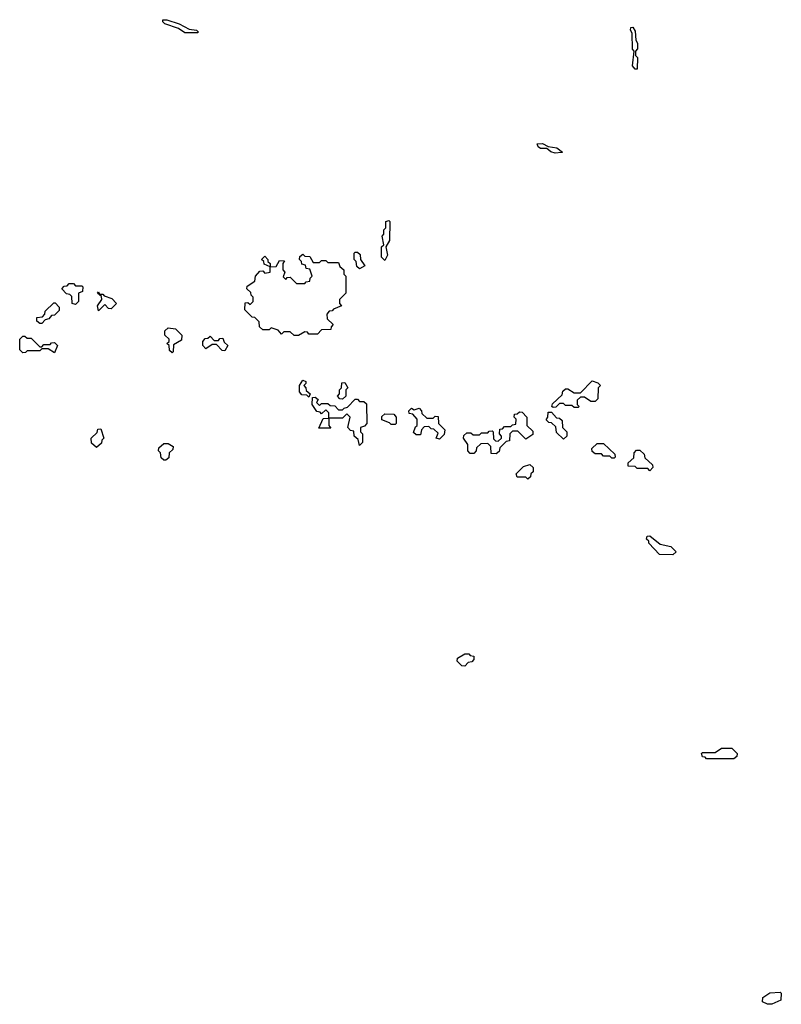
# Model space of a CAD drawing. Extents: x 2776963 to 2884430, y 684484 to 829250.
# Tile 214 of 256: x 2858250 to 2861870, y 792512 to 797195. Entities that reach past the tile are written whole.
import ezdxf

# ---------------------------------------------------------------- set-up
doc = ezdxf.new("R2010")
doc.units = 0

msp = doc.modelspace()

# ---------------------------------------------------------------- linework, layer by layer
at = {"layer": '0CON20XD'}
for points in [[(2859095, 797132.5), (2859035, 797132.5), (2859005, 797152.5), (2858940, 797175), (2858930, 797185), (2858930, 797195), (2858950, 797195), (2859007.5, 797175), (2859055, 797150), (2859090, 797145), (2859100, 797135), (2859095, 797132.5)], [(2861185, 796960), (2861175, 796960), (2861163.3, 796975), (2861170, 797045), (2861163.3, 797055), (2861161.7, 797131.7), (2861152.5, 797145), (2861155, 797157.5), (2861165, 797160), (2861175, 797140), (2861178.3, 797098.3), (2861186.4, 797083.6), (2861186.7, 797056.7), (2861177.5, 797045), (2861177.5, 797025), (2861186.7, 797015), (2861185, 796960)], [(2860795, 796560.8), (2860775, 796566.7), (2860755, 796582.5), (2860725, 796582.5), (2860715, 796590), (2860710, 796605), (2860734.2, 796605.8), (2860762.5, 796592.5), (2860802.5, 796585), (2860830, 796565), (2860825, 796563.3), (2860795, 796560.8)], [(2859985, 796050), (2859970, 796065), (2859970, 796115), (2859980, 796125), (2859972.5, 796165), (2859980, 796175), (2859980, 796195), (2859990, 796205), (2859990, 796235), (2860005, 796240), (2860010, 796235), (2860007.5, 796145), (2859990, 796115), (2859997.5, 796075), (2859985, 796050)], [(2859575, 795692.5), (2859555, 795692.5), (2859535, 795710), (2859505, 795710), (2859495, 795700), (2859478.3, 795718.3), (2859445, 795730), (2859435, 795720), (2859405, 795720), (2859390, 795735), (2859388.3, 795758.3), (2859368.3, 795778.3), (2859355, 795780), (2859320, 795815), (2859321.7, 795848.3), (2859335, 795850), (2859345, 795840), (2859360, 795855), (2859360, 795875), (2859350, 795885), (2859348.3, 795898.3), (2859330, 795915), (2859331.7, 795928.3), (2859368.3, 795951.7), (2859370, 795975), (2859391.7, 795998.3), (2859405, 796000), (2859415, 795990), (2859440, 795995), (2859440, 796020), (2859411.7, 796031.7), (2859410, 796045), (2859400, 796055), (2859415, 796070), (2859430, 796055), (2859430, 796045), (2859440, 796035), (2859440, 796020), (2859468.3, 796021.7), (2859485, 796050), (2859508.3, 796048.3), (2859500, 796035), (2859500, 796005), (2859510, 795995), (2859501.7, 795971.7), (2859515, 795960), (2859521.7, 795968.3), (2859535, 795970), (2859565, 795940), (2859605, 795940), (2859611.7, 795948.3), (2859628.3, 795951.7), (2859630, 795965), (2859640, 795975), (2859628.3, 796008.3), (2859611.7, 796011.7), (2859608.3, 796028.3), (2859591.7, 796031.7), (2859590, 796045), (2859580, 796055), (2859581.7, 796068.3), (2859595, 796080), (2859605, 796070), (2859628.3, 796068.3), (2859645, 796040), (2859675, 796040), (2859685, 796050), (2859705, 796050), (2859715, 796040), (2859765, 796040), (2859771.7, 796021.7), (2859790, 796005), (2859790, 795985), (2859800, 795975), (2859800, 795895), (2859770, 795865), (2859770, 795845), (2859780, 795835), (2859741.7, 795818.3), (2859735, 795810), (2859721.7, 795808.3), (2859710, 795795), (2859711.7, 795771.7), (2859740, 795745), (2859730, 795735), (2859728.3, 795721.7), (2859685, 795720), (2859665, 795700), (2859625, 795700), (2859618.3, 795708.3), (2859605, 795710), (2859575, 795692.5)], [(2859865, 796010), (2859851.7, 796021.7), (2859850, 796045), (2859840, 796055), (2859840, 796085), (2859845, 796090), (2859855, 796090), (2859868.3, 796078.3), (2859870, 796055), (2859890, 796025), (2859865, 796010)], [(2858515, 795840), (2858500, 795845), (2858498.3, 795878.3), (2858488.3, 795888.3), (2858471.7, 795891.7), (2858450, 795915), (2858461.7, 795928.3), (2858475, 795930), (2858485, 795940), (2858505, 795940), (2858515, 795930), (2858545, 795930), (2858550, 795925), (2858548.3, 795901.7), (2858530, 795895), (2858530, 795855), (2858515, 795840)], [(2858625, 795810), (2858620, 795835), (2858640, 795865), (2858638.3, 795878.3), (2858620, 795895), (2858625, 795900), (2858630, 795890), (2858645, 795890), (2858651.7, 795881.7), (2858688.3, 795868.3), (2858710, 795845), (2858685, 795820), (2858671.7, 795821.7), (2858655, 795840), (2858625, 795810)], [(2858355, 795750), (2858345, 795750), (2858331.7, 795761.7), (2858331.7, 795778.3), (2858358.3, 795781.7), (2858370, 795795), (2858371.7, 795808.3), (2858411.7, 795848.3), (2858418.3, 795848.3), (2858438.3, 795828.3), (2858438.3, 795811.7), (2858415, 795790), (2858401.7, 795788.3), (2858388.3, 795771.7), (2858371.7, 795768.3), (2858355, 795750)], [(2858975, 795610), (2858961.7, 795621.7), (2858960, 795645), (2858950, 795655), (2858960, 795665), (2858960, 795675), (2858940, 795695), (2858940, 795715), (2858955, 795730), (2858990, 795725), (2859020, 795695), (2859018.3, 795671.7), (2858981.7, 795648.3), (2858980, 795615), (2858975, 795610)], [(2858415, 795610), (2858385, 795630), (2858355, 795630), (2858345, 795620), (2858285, 795620), (2858278.3, 795611.7), (2858265, 795610), (2858250, 795625), (2858250, 795675), (2858265, 795690), (2858275, 795690), (2858285, 795680), (2858305, 795680), (2858345, 795640), (2858355, 795640), (2858365, 795650), (2858395, 795650), (2858401.7, 795658.3), (2858415, 795660), (2858430, 795645), (2858415, 795610)], [(2859225, 795620), (2859211.7, 795621.7), (2859185, 795650), (2859165, 795650), (2859135, 795630), (2859120, 795645), (2859120, 795665), (2859131.7, 795678.3), (2859145, 795680), (2859155, 795690), (2859175, 795670), (2859195, 795670), (2859201.7, 795678.3), (2859215, 795680), (2859221.7, 795661.7), (2859240, 795645), (2859225, 795620)], [(2859625, 795400), (2859615, 795410), (2859591.7, 795411.7), (2859580, 795425), (2859580, 795455), (2859595, 795480), (2859610, 795475), (2859610, 795465), (2859600, 795455), (2859610, 795445), (2859611.7, 795431.7), (2859630, 795415), (2859625, 795400)], [(2859785, 795390), (2859771.7, 795391.7), (2859760, 795405), (2859770, 795415), (2859770, 795435), (2859780, 795445), (2859781.7, 795468.3), (2859795, 795470), (2859810, 795445), (2859800, 795435), (2859800, 795405), (2859785, 795390)], [(2860905, 795350), (2860885, 795350), (2860875, 795360), (2860845, 795360), (2860835, 795370), (2860815, 795370), (2860798.3, 795351.7), (2860785, 795350), (2860780, 795355), (2860781.7, 795368.3), (2860828.3, 795411.7), (2860831.7, 795428.3), (2860845, 795440), (2860855, 795440), (2860885, 795420), (2860915, 795420), (2860971.7, 795478.3), (2860998.3, 795468.3), (2861010, 795455), (2861000, 795445), (2860998.3, 795391.7), (2860985, 795380), (2860965, 795380), (2860935, 795400), (2860915, 795400), (2860900, 795385), (2860900, 795365), (2860910, 795355), (2860905, 795350)], [(2859865, 795170), (2859858.3, 795198.3), (2859840, 795215), (2859838.3, 795238.3), (2859821.7, 795241.7), (2859810, 795255), (2859820, 795305), (2859805, 795320), (2859785, 795300), (2859720, 795300), (2859720, 795265), (2859728.3, 795251.7), (2859671.7, 795251.7), (2859691.7, 795298.3), (2859720, 795300), (2859720, 795325), (2859705, 795340), (2859685, 795320), (2859678.3, 795328.3), (2859661.7, 795331.7), (2859640, 795365), (2859641.7, 795398.3), (2859655, 795400), (2859668.3, 795388.3), (2859660, 795375), (2859675, 795360), (2859685, 795370), (2859715, 795370), (2859725, 795360), (2859748.3, 795358.3), (2859765, 795340), (2859785, 795340), (2859791.7, 795348.3), (2859808.3, 795351.7), (2859845, 795390), (2859855, 795390), (2859865, 795380), (2859885, 795380), (2859898.3, 795368.3), (2859900, 795275), (2859888.3, 795261.7), (2859870, 795255), (2859870, 795235), (2859880, 795225), (2859880, 795185), (2859865, 795170)], [(2860245, 795200), (2860230, 795205), (2860238.3, 795228.3), (2860218.3, 795248.3), (2860205, 795250), (2860195, 795260), (2860171.7, 795258.3), (2860160, 795245), (2860155, 795220), (2860135, 795220), (2860121.7, 795231.7), (2860131.7, 795258.3), (2860140, 795265), (2860140, 795295), (2860118.3, 795318.3), (2860101.7, 795321.7), (2860100, 795335), (2860111.7, 795348.3), (2860125, 795340), (2860148.3, 795348.3), (2860160, 795335), (2860161.7, 795321.7), (2860185, 795300), (2860215, 795300), (2860225, 795310), (2860238.3, 795308.3), (2860240, 795275), (2860270, 795245), (2860268.3, 795221.7), (2860245, 795200)], [(2860515, 795130), (2860491.7, 795131.7), (2860490, 795165), (2860475, 795180), (2860441.7, 795178.3), (2860421.7, 795158.3), (2860420, 795145), (2860408.3, 795131.7), (2860391.7, 795131.7), (2860380, 795145), (2860380, 795175), (2860360, 795205), (2860361.7, 795218.3), (2860375, 795230), (2860395, 795230), (2860405, 795220), (2860435, 795220), (2860445, 795230), (2860475, 795230), (2860481.7, 795238.3), (2860495, 795240), (2860500, 795235), (2860501.7, 795201.7), (2860511.7, 795191.7), (2860525, 795190), (2860540, 795205), (2860540, 795215), (2860530, 795225), (2860531.7, 795248.3), (2860545, 795250), (2860555, 795260), (2860585, 795260), (2860591.7, 795268.3), (2860608.3, 795271.7), (2860610, 795295), (2860600, 795305), (2860601.7, 795318.3), (2860615, 795320), (2860625, 795330), (2860638.3, 795328.3), (2860660, 795305), (2860660, 795265), (2860688.3, 795238.3), (2860688.3, 795221.7), (2860655, 795200), (2860618.3, 795238.3), (2860591.7, 795238.3), (2860580, 795225), (2860578.3, 795191.7), (2860561.7, 795188.3), (2860531.7, 795158.3), (2860528.3, 795141.7), (2860515, 795130)], [(2860835, 795200), (2860801.7, 795231.7), (2860798.3, 795258.3), (2860778.3, 795278.3), (2860765, 795280), (2860751.7, 795291.7), (2860760, 795305), (2860761.7, 795328.3), (2860778.3, 795328.3), (2860801.7, 795301.7), (2860815, 795300), (2860828.3, 795288.3), (2860830, 795255), (2860850, 795235), (2860850, 795215), (2860835, 795200)], [(2860035, 795270), (2860015, 795270), (2860008.3, 795278.3), (2859971.7, 795291.7), (2859971.7, 795308.3), (2859985, 795320), (2860028.3, 795318.3), (2860040, 795305), (2860040, 795275), (2860035, 795270)], [(2858615, 795160), (2858591.7, 795181.7), (2858590, 795205), (2858618.3, 795231.7), (2858621.7, 795248.3), (2858635, 795250), (2858650, 795205), (2858640, 795195), (2858638.3, 795181.7), (2858615, 795160)], [(2858945, 795100), (2858935, 795100), (2858921.7, 795111.7), (2858920, 795135), (2858910, 795145), (2858911.7, 795158.3), (2858935, 795180), (2858955, 795180), (2858980, 795165), (2858978.3, 795151.7), (2858960, 795135), (2858958.3, 795111.7), (2858945, 795100)], [(2861075, 795110), (2861065, 795110), (2861055, 795120), (2861025, 795120), (2861015, 795130), (2860985, 795130), (2860971.7, 795141.7), (2860970, 795155), (2860995, 795180), (2861025, 795180), (2861078.3, 795128.3), (2861080, 795115), (2861075, 795110)], [(2861245, 795050), (2861235, 795060), (2861185, 795060), (2861175, 795070), (2861141.7, 795071.7), (2861141.7, 795088.3), (2861168.3, 795111.7), (2861170, 795135), (2861181.7, 795148.3), (2861198.3, 795148.3), (2861218.3, 795128.3), (2861221.7, 795111.7), (2861258.3, 795078.3), (2861260, 795065), (2861245, 795050)], [(2860665, 795010), (2860655, 795020), (2860615, 795020), (2860610, 795035), (2860645, 795070), (2860675, 795080), (2860690, 795065), (2860690, 795045), (2860680, 795035), (2860678.3, 795021.7), (2860665, 795010)], [(2861355, 794650), (2861291.7, 794651.7), (2861240, 794705), (2861240, 794715), (2861230, 794725), (2861231.7, 794738.3), (2861245, 794740), (2861295, 794700), (2861345, 794690), (2861370, 794665), (2861355, 794650)], [(2860365, 794120), (2860351.7, 794121.7), (2860330, 794145), (2860331.7, 794158.3), (2860365, 794180), (2860385, 794180), (2860391.7, 794171.7), (2860408.3, 794168.3), (2860408.3, 794151.7), (2860398.3, 794141.7), (2860381.7, 794138.3), (2860365, 794120)], [(2861645, 793680), (2861515, 793680), (2861508.3, 793688.3), (2861495, 793690), (2861490, 793705), (2861495, 793710), (2861555, 793710), (2861585, 793730), (2861635, 793730), (2861660, 793705), (2861658.3, 793691.7), (2861645, 793680)], [(2861825, 792512.5), (2861805, 792512.5), (2861780, 792525), (2861782.5, 792545), (2861815, 792566.7), (2861865, 792570), (2861870, 792565), (2861868.3, 792531.7), (2861825, 792512.5)]]:
    msp.add_lwpolyline(points, dxfattribs=at)

doc.saveas('drawing.dxf')
